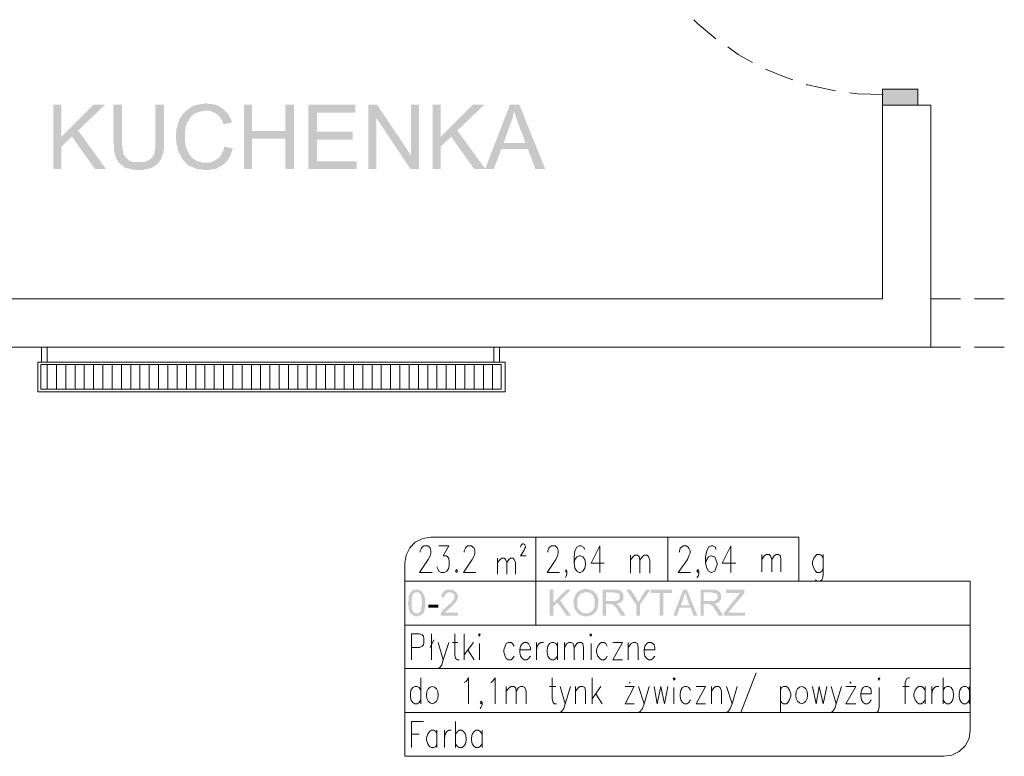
# Model space of a CAD drawing. Header units: millimetres. Extents: x -1096 to 3960, y -1899 to 666.
# Tile 50 of 75: x 2748 to 3085, y -1022 to -770. Entities that reach past the tile are written whole.
import ezdxf

# ---------------------------------------------------------------- set-up
doc = ezdxf.new("R2010")
doc.units = ezdxf.units.MM
doc.layers.add('C00-00-00', color=7, linetype='Continuous')

msp = doc.modelspace()

# ---------------------------------------------------------------- hatches: boundary and pattern name
at = {"layer": 'C00-00-00'}
h = msp.add_hatch(color=256, dxfattribs=at)
h.dxf.hatch_style = 2
h.paths.add_polyline_path([(3043.32, -793.588), (3055.389, -793.588), (3055.389, -799.092)])
h = msp.add_hatch(color=256, dxfattribs=at)
h.dxf.hatch_style = 2
h.paths.add_polyline_path([(3043.32, -793.588), (3043.32, -799.092), (3055.389, -799.092)])
h = msp.add_hatch(color=256, dxfattribs=at)
h.dxf.hatch_style = 2
h.paths.add_polyline_path([(2762.423, -798.878), (2759.671, -798.878), (2759.671, -820.893), (2762.423, -820.893), (2762.423, -809.885)])
h = msp.add_hatch(color=256, dxfattribs=at)
h.dxf.hatch_style = 2
h.paths.add_polyline_path([(2777.454, -798.878), (2773.431, -798.878), (2762.423, -809.885), (2762.423, -813.275), (2766.023, -809.885), (2768.141, -807.771)])
h = msp.add_hatch(color=256, dxfattribs=at)
h.dxf.hatch_style = 2
h.paths.add_polyline_path([(2783.168, -798.878), (2780.202, -798.878), (2780.202, -812.004), (2780.416, -812.637), (2780.416, -814.542), (2780.626, -815.179), (2780.626, -815.813), (2780.839, -816.45), (2781.049, -816.87), (2781.263, -817.508), (2781.687, -818.141), (2781.897, -818.565), (2782.32, -818.988), (2782.744, -819.412), (2783.168, -819.622), (2783.591, -820.046), (2784.225, -820.469), (2784.649, -820.679), (2785.286, -820.679), (2785.706, -820.893), (2786.343, -821.103), (2786.977, -821.103), (2787.614, -821.317), (2789.942, -821.317), (2790.576, -821.103), (2791.21, -821.103), (2791.847, -820.893), (2792.271, -820.893), (2792.904, -820.679), (2793.328, -820.469), (2793.752, -820.259), (2793.962, -820.259), (2794.385, -819.836), (2795.023, -819.412), (2795.446, -818.988), (2795.87, -818.565), (2786.977, -818.565), (2786.343, -818.351), (2785.92, -818.141), (2785.286, -817.931), (2785.072, -817.508), (2784.649, -817.084), (2784.225, -816.66), (2783.801, -816.027), (2783.591, -815.599), (2783.591, -814.966), (2783.378, -814.756), (2783.378, -813.485), (2783.168, -812.851), (2783.168, -811.58)])
h = msp.add_hatch(color=256, dxfattribs=at)
h.dxf.hatch_style = 2
h.paths.add_polyline_path([(2797.561, -798.878), (2794.599, -798.878), (2794.599, -813.698), (2794.385, -814.332), (2794.385, -814.966), (2794.175, -815.389), (2794.175, -816.027), (2793.752, -816.45), (2793.542, -816.87), (2793.118, -817.294), (2792.694, -817.718), (2792.271, -817.931), (2791.847, -818.141), (2791.423, -818.351), (2790.79, -818.565), (2788.671, -818.565), (2795.87, -818.565), (2796.08, -818.141), (2796.504, -817.718), (2796.713, -817.084), (2796.927, -816.45), (2797.137, -815.813), (2797.351, -815.389), (2797.351, -814.756), (2797.561, -814.118), (2797.561, -811.58)])
h = msp.add_hatch(color=256, dxfattribs=at)
h.dxf.hatch_style = 2
h.paths.add_polyline_path([(2811.958, -798.454), (2811.534, -798.454), (2810.897, -798.668), (2810.263, -798.668), (2809.629, -798.878), (2808.992, -798.878), (2808.358, -799.092), (2807.935, -799.301), (2807.297, -799.515), (2806.878, -799.725), (2806.454, -800.149), (2805.817, -800.362), (2805.393, -800.782), (2804.969, -801.206), (2804.546, -801.42), (2804.546, -801.63), (2804.126, -801.843), (2803.912, -802.267), (2803.488, -802.901), (2803.278, -803.324), (2802.855, -803.748), (2802.641, -804.382), (2802.431, -804.805), (2802.217, -805.443), (2802.217, -805.866), (2802.007, -806.5), (2801.794, -807.134), (2801.794, -808.405), (2801.584, -809.038), (2801.584, -810.733), (2801.794, -811.37), (2801.794, -812.427), (2802.007, -813.061), (2802.217, -813.698), (2802.217, -814.332), (2802.431, -814.756), (2802.641, -815.389), (2802.855, -815.813), (2803.278, -816.45), (2803.488, -816.87), (2803.702, -817.508), (2804.126, -817.931), (2804.546, -818.351), (2804.969, -818.779), (2805.183, -819.202), (2805.607, -819.412), (2806.03, -819.836), (2806.664, -820.046), (2807.087, -820.259), (2807.721, -820.469), (2808.145, -820.679), (2808.782, -820.893), (2809.416, -821.103), (2810.687, -821.103), (2811.32, -821.317), (2812.801, -821.317), (2813.439, -821.103), (2814.072, -821.103), (2814.496, -820.893), (2815.133, -820.893), (2815.767, -820.679), (2816.191, -820.259), (2816.824, -820.046), (2817.248, -819.836), (2817.671, -819.412), (2818.095, -819.202), (2811.744, -818.779), (2810.687, -818.779), (2810.049, -818.565), (2809.416, -818.351), (2808.992, -818.351), (2808.358, -817.931), (2807.935, -817.718), (2807.511, -817.294), (2807.087, -817.084), (2806.664, -816.45), (2806.24, -816.027), (2806.03, -815.599), (2805.817, -815.179), (2805.607, -814.756), (2805.393, -814.332), (2805.183, -813.698), (2804.969, -813.061), (2804.969, -812.427), (2804.759, -811.79), (2804.759, -809.675), (2804.759, -807.557), (2804.969, -806.924), (2804.969, -806.286), (2805.183, -805.866), (2805.393, -805.229), (2805.607, -804.805), (2806.03, -804.382), (2806.24, -803.748), (2806.454, -803.324), (2806.664, -803.114), (2807.087, -802.691), (2807.511, -802.477), (2807.935, -802.053), (2808.358, -801.843), (2808.992, -801.63), (2809.416, -801.42), (2810.049, -801.206), (2810.687, -801.206), (2811.32, -800.996), (2818.305, -800.996), (2817.881, -800.572), (2817.462, -800.149), (2817.248, -799.939), (2816.614, -799.725), (2816.191, -799.301), (2815.553, -799.092), (2815.133, -798.878), (2814.496, -798.878), (2813.862, -798.668), (2812.591, -798.668)])
h = msp.add_hatch(color=256, dxfattribs=at)
h.dxf.hatch_style = 2
h.paths.add_polyline_path([(2818.305, -800.996), (2811.958, -800.996), (2813.015, -800.996), (2813.649, -801.206), (2814.072, -801.42), (2814.71, -801.63), (2815.133, -801.843), (2815.553, -802.267), (2815.977, -802.477), (2816.4, -802.901), (2816.824, -803.324), (2817.038, -803.958), (2817.462, -804.382), (2817.671, -805.019), (2817.881, -805.653), (2820.633, -805.019), (2820.633, -804.382), (2820.423, -803.958), (2820, -803.324), (2819.79, -802.691), (2819.576, -802.267), (2819.152, -801.843), (2818.729, -801.42)])
h = msp.add_hatch(color=256, dxfattribs=at)
h.dxf.hatch_style = 2
h.paths.add_polyline_path([(2827.622, -798.878), (2824.87, -798.878), (2824.87, -820.893), (2827.622, -820.893), (2827.622, -810.523), (2839.053, -810.523), (2827.622, -807.981)])
h = msp.add_hatch(color=256, dxfattribs=at)
h.dxf.hatch_style = 2
h.paths.add_polyline_path([(2842.015, -798.878), (2839.053, -798.878), (2839.053, -807.981), (2827.622, -807.981), (2839.053, -810.523), (2839.053, -820.893), (2842.015, -820.893)])
h = msp.add_hatch(color=256, dxfattribs=at)
h.dxf.hatch_style = 2
h.paths.add_polyline_path([(2862.969, -798.878), (2846.885, -798.878), (2846.885, -820.893), (2863.393, -820.893), (2863.393, -818.351), (2849.847, -818.351), (2849.847, -810.946), (2862.122, -810.946), (2862.122, -808.195), (2849.847, -808.195), (2849.847, -801.63), (2862.969, -801.63)])
h = msp.add_hatch(color=256, dxfattribs=at)
h.dxf.hatch_style = 2
h.paths.add_polyline_path([(2870.378, -798.878), (2867.416, -798.878), (2867.416, -820.893), (2870.168, -820.893), (2870.168, -803.748), (2870.378, -803.748)])
h = msp.add_hatch(color=256, dxfattribs=at)
h.dxf.hatch_style = 2
h.paths.add_polyline_path([(2870.378, -798.878), (2870.378, -803.748), (2881.809, -820.893), (2882.023, -816.237)])
h = msp.add_hatch(color=256, dxfattribs=at)
h.dxf.hatch_style = 2
h.paths.add_polyline_path([(2884.775, -798.878), (2882.023, -798.878), (2882.023, -816.237), (2881.809, -820.893), (2884.775, -820.893)])
h = msp.add_hatch(color=256, dxfattribs=at)
h.dxf.hatch_style = 2
h.paths.add_polyline_path([(2892.183, -798.878), (2889.431, -798.878), (2889.431, -820.893), (2892.183, -820.893), (2892.183, -809.885)])
h = msp.add_hatch(color=256, dxfattribs=at)
h.dxf.hatch_style = 2
h.paths.add_polyline_path([(2907.213, -798.878), (2903.191, -798.878), (2892.183, -809.885), (2892.183, -813.275), (2895.782, -809.885), (2897.897, -807.771)])
h = msp.add_hatch(color=256, dxfattribs=at)
h.dxf.hatch_style = 2
h.paths.add_polyline_path([(2919.065, -798.878), (2915.893, -798.878), (2907.423, -820.893), (2910.389, -820.893), (2912.927, -814.118), (2922.03, -814.118), (2913.774, -812.004), (2916.103, -805.229), (2916.313, -804.805), (2916.526, -804.172), (2916.736, -803.748), (2916.95, -803.114), (2916.95, -802.477), (2917.16, -801.843), (2917.374, -801.206)])
h = msp.add_hatch(color=256, dxfattribs=at)
h.dxf.hatch_style = 2
h.paths.add_polyline_path([(2919.065, -798.878), (2917.374, -801.206), (2917.374, -801.42), (2917.584, -802.267), (2917.797, -802.691), (2918.007, -803.324), (2918.221, -803.748), (2918.221, -804.172), (2918.431, -804.595), (2918.641, -804.805), (2918.641, -805.229), (2918.855, -805.866), (2919.065, -806.286), (2919.278, -806.924), (2919.488, -807.557), (2919.912, -808.405), (2920.126, -809.252), (2920.549, -810.099), (2920.759, -810.946), (2921.183, -812.004), (2913.774, -812.004), (2922.03, -814.118), (2924.568, -820.893), (2927.954, -820.893)])
h = msp.add_hatch(color=256, dxfattribs=at)
h.dxf.hatch_style = 2
h.paths.add_polyline_path([(2768.141, -807.771), (2766.023, -809.885), (2773.855, -820.893), (2777.664, -820.893)])
h = msp.add_hatch(color=256, dxfattribs=at)
h.dxf.hatch_style = 2
h.paths.add_polyline_path([(2897.897, -807.771), (2895.782, -809.885), (2903.614, -820.893), (2907.423, -820.893)])
h = msp.add_hatch(color=256, dxfattribs=at)
h.dxf.hatch_style = 2
h.paths.add_polyline_path([(2818.095, -813.275), (2818.095, -813.908), (2817.881, -814.542), (2817.462, -815.179), (2817.248, -815.599), (2817.038, -816.237), (2816.614, -816.66), (2816.4, -817.084), (2815.977, -817.294), (2815.767, -817.508), (2815.133, -817.931), (2814.71, -818.141), (2814.286, -818.351), (2813.649, -818.565), (2813.015, -818.779), (2811.744, -818.779), (2818.095, -819.202), (2818.519, -818.779), (2818.942, -818.351), (2819.366, -817.931), (2819.576, -817.508), (2820, -816.87), (2820.213, -816.45), (2820.423, -815.813), (2820.633, -815.179), (2820.847, -814.542), (2821.057, -813.908)])
h = msp.add_hatch(color=256, dxfattribs=at)
h.dxf.hatch_style = 2
h.paths.add_polyline_path([(2882.023, -965.683), (2881.809, -965.893), (2881.809, -966.107), (2881.599, -966.317), (2881.385, -966.53), (2881.385, -966.74), (2881.385, -966.954), (2881.175, -967.164), (2881.175, -968.645), (2880.962, -969.069), (2880.962, -969.706), (2881.175, -970.126), (2881.175, -971.397), (2881.385, -971.611), (2881.385, -972.034), (2881.599, -972.244), (2881.599, -972.458), (2881.809, -972.668), (2881.809, -972.878), (2882.023, -972.878), (2882.023, -973.092), (2883.927, -972.878), (2883.504, -972.878), (2883.294, -972.668), (2883.08, -972.668), (2882.87, -972.458), (2882.656, -972.244), (2882.656, -972.034), (2882.446, -972.034), (2882.446, -971.397), (2882.233, -971.187), (2882.233, -967.588), (2882.446, -967.374), (2882.446, -966.74), (2882.656, -966.53), (2882.656, -966.317), (2882.87, -966.107), (2883.08, -965.893), (2883.294, -965.893), (2883.504, -965.683), (2883.927, -965.683)])
h = msp.add_hatch(color=256, dxfattribs=at)
h.dxf.hatch_style = 2
h.paths.add_polyline_path([(2883.927, -964.836), (2882.87, -964.836), (2882.656, -965.046), (2882.446, -965.046), (2882.446, -965.259), (2882.233, -965.259), (2882.233, -965.469), (2882.023, -965.683), (2884.561, -965.683), (2884.775, -965.893), (2884.984, -966.107), (2885.198, -966.317), (2885.408, -966.53), (2885.408, -966.954), (2885.622, -967.164), (2885.622, -968.011), (2885.832, -968.221), (2885.832, -969.282), (2885.832, -970.126), (2885.622, -970.34), (2885.622, -971.611), (2885.408, -971.821), (2885.408, -972.034), (2885.198, -972.244), (2884.984, -972.458), (2884.775, -972.668), (2884.561, -972.878), (2883.927, -972.878), (2882.023, -973.092), (2882.233, -973.301), (2882.446, -973.301), (2882.656, -973.515), (2882.87, -973.725), (2883.294, -973.725), (2883.504, -973.939), (2884.351, -973.939), (2884.561, -973.725), (2884.984, -973.725), (2885.198, -973.515), (2885.408, -973.515), (2885.622, -973.301), (2885.832, -973.092), (2886.045, -972.878), (2886.255, -972.668), (2886.465, -972.458), (2886.465, -971.821), (2886.679, -971.821), (2886.679, -970.973), (2886.889, -970.763), (2886.889, -967.798), (2886.679, -967.588), (2886.679, -966.954), (2886.465, -966.74), (2886.465, -966.53), (2886.255, -966.317), (2886.255, -966.107), (2886.045, -965.893), (2886.045, -965.683), (2885.832, -965.469), (2885.622, -965.259), (2885.408, -965.259), (2885.198, -965.046), (2884.984, -964.836), (2884.137, -964.836)])
h = msp.add_hatch(color=256, dxfattribs=at)
h.dxf.hatch_style = 2
h.paths.add_polyline_path([(2897.473, -965.683), (2895.145, -965.683), (2895.782, -965.683), (2895.992, -965.893), (2896.206, -965.893), (2896.416, -966.107), (2896.629, -966.317), (2896.839, -966.53), (2896.839, -967.798), (2896.629, -968.011), (2896.629, -968.221), (2896.416, -968.435), (2896.206, -968.645), (2896.206, -968.859), (2895.992, -968.859), (2895.992, -969.069), (2895.782, -969.282), (2895.568, -969.492), (2895.358, -969.706), (2895.145, -969.706), (2894.935, -969.916), (2894.721, -970.126), (2894.511, -970.34), (2894.301, -970.55), (2894.087, -970.763), (2893.878, -970.973), (2893.664, -971.187), (2893.454, -971.397), (2893.24, -971.397), (2893.03, -971.611), (2893.03, -971.821), (2892.817, -971.821), (2892.817, -972.034), (2892.607, -972.244), (2892.393, -972.458), (2892.393, -972.668), (2892.183, -972.878), (2892.183, -973.725), (2898.11, -973.725), (2898.11, -972.668), (2893.664, -972.668), (2893.878, -972.458), (2893.878, -972.244), (2894.087, -972.034), (2894.301, -972.034), (2894.301, -971.821), (2894.511, -971.821), (2894.721, -971.611), (2894.935, -971.397), (2895.145, -971.187), (2895.358, -970.973), (2895.782, -970.763), (2895.992, -970.55), (2896.206, -970.34), (2896.416, -970.126), (2896.416, -969.916), (2896.629, -969.706), (2896.839, -969.706), (2897.053, -969.492), (2897.053, -969.282), (2897.263, -969.069), (2897.473, -968.859), (2897.687, -968.645), (2897.687, -968.435), (2897.897, -968.221), (2897.897, -967.798), (2898.11, -967.374), (2898.11, -967.164), (2898.11, -966.954), (2897.897, -966.74), (2897.897, -966.317), (2897.687, -966.107), (2897.687, -965.893)])
h = msp.add_hatch(color=256, dxfattribs=at)
h.dxf.hatch_style = 2
h.paths.add_polyline_path([(2895.145, -964.836), (2894.301, -964.836), (2894.087, -965.046), (2893.664, -965.046), (2893.454, -965.259), (2893.24, -965.469), (2893.03, -965.469), (2893.03, -965.683), (2892.817, -965.893), (2892.607, -966.107), (2892.607, -966.317), (2892.393, -966.53), (2892.393, -967.374), (2893.454, -967.374), (2893.454, -966.954), (2893.664, -966.74), (2893.664, -966.53), (2893.878, -966.317), (2893.878, -966.107), (2894.087, -966.107), (2894.301, -965.893), (2894.511, -965.893), (2894.721, -965.683), (2897.473, -965.683), (2897.263, -965.469), (2897.053, -965.259), (2896.839, -965.259), (2896.629, -965.046), (2896.416, -965.046), (2896.206, -964.836), (2895.568, -964.836)])
h = msp.add_hatch(color=256, dxfattribs=at)
h.dxf.hatch_style = 2
h.paths.add_polyline_path([(2930.706, -964.836), (2929.439, -964.836), (2929.439, -973.725), (2930.706, -973.725), (2930.706, -969.282)])
h = msp.add_hatch(color=256, dxfattribs=at)
h.dxf.hatch_style = 2
h.paths.add_polyline_path([(2936.633, -964.836), (2935.152, -964.836), (2930.706, -969.282), (2930.706, -970.55), (2932.191, -969.282), (2933.038, -968.435)])
h = msp.add_hatch(color=256, dxfattribs=at)
h.dxf.hatch_style = 2
h.paths.add_polyline_path([(2939.175, -965.469), (2938.962, -965.683), (2938.752, -965.893), (2938.542, -966.107), (2938.542, -966.317), (2938.328, -966.53), (2938.328, -966.74), (2938.118, -966.954), (2938.118, -967.164), (2937.904, -967.374), (2937.904, -967.798), (2937.694, -968.011), (2937.694, -970.34), (2937.904, -970.763), (2937.904, -971.187), (2938.118, -971.397), (2938.118, -971.611), (2938.328, -971.821), (2938.542, -972.034), (2938.542, -972.244), (2938.752, -972.458), (2938.962, -972.668), (2939.175, -972.878), (2939.385, -973.092), (2939.599, -973.301), (2939.813, -973.301), (2940.023, -973.515), (2940.233, -973.515), (2940.446, -973.725), (2941.08, -973.725), (2941.504, -973.939), (2942.565, -973.939), (2942.774, -973.725), (2943.408, -973.725), (2943.622, -973.515), (2943.832, -973.515), (2944.042, -973.301), (2944.255, -973.301), (2944.465, -973.092), (2944.679, -972.878), (2941.08, -972.878), (2940.87, -972.668), (2940.656, -972.668), (2940.446, -972.458), (2940.233, -972.458), (2940.023, -972.244), (2940.023, -972.034), (2939.813, -972.034), (2939.813, -971.821), (2939.599, -971.821), (2939.385, -971.611), (2939.385, -971.397), (2939.175, -971.187), (2939.175, -970.973), (2938.962, -970.763), (2938.962, -967.798), (2939.175, -967.588), (2939.175, -967.374), (2939.385, -967.164), (2939.385, -966.954), (2939.599, -966.74), (2939.813, -966.53), (2940.023, -966.317), (2940.233, -966.107), (2940.446, -965.893), (2941.08, -965.893), (2941.294, -965.683), (2941.927, -965.683)])
h = msp.add_hatch(color=256, dxfattribs=at)
h.dxf.hatch_style = 2
h.paths.add_polyline_path([(2941.927, -964.622), (2941.08, -964.622), (2940.87, -964.836), (2940.446, -964.836), (2940.233, -965.046), (2939.813, -965.046), (2939.599, -965.259), (2939.385, -965.469), (2939.175, -965.469), (2941.927, -965.683), (2942.984, -965.683), (2943.198, -965.893), (2943.408, -965.893), (2943.622, -966.107), (2943.832, -966.317), (2944.042, -966.53), (2944.255, -966.74), (2944.465, -966.954), (2944.465, -967.164), (2944.679, -967.374), (2944.679, -967.798), (2944.889, -968.011), (2944.889, -970.763), (2944.679, -970.973), (2944.679, -971.187), (2944.465, -971.397), (2944.465, -971.611), (2944.255, -971.821), (2944.042, -972.034), (2943.832, -972.034), (2943.832, -972.244), (2943.622, -972.458), (2943.408, -972.458), (2943.198, -972.668), (2942.984, -972.668), (2942.774, -972.878), (2941.927, -972.878), (2944.679, -972.878), (2944.889, -972.668), (2945.103, -972.458), (2945.313, -972.244), (2945.526, -972.034), (2945.736, -971.611), (2945.736, -971.397), (2945.95, -971.187), (2945.95, -970.763), (2946.16, -970.55), (2946.16, -968.011), (2945.95, -967.798), (2945.95, -967.374), (2945.736, -967.164), (2945.736, -966.74), (2945.526, -966.53), (2945.313, -966.317), (2945.313, -966.107), (2945.103, -966.107), (2944.889, -965.893), (2944.679, -965.683), (2944.679, -965.469), (2944.465, -965.259), (2944.042, -965.259), (2943.832, -965.046), (2943.622, -965.046), (2943.408, -964.836), (2942.984, -964.836), (2942.774, -964.622), (2942.137, -964.622)])
h = msp.add_hatch(color=256, dxfattribs=at)
h.dxf.hatch_style = 2
h.paths.add_polyline_path([(2951.454, -964.836), (2947.641, -964.836), (2947.641, -973.725), (2948.702, -973.725), (2948.702, -969.706), (2952.297, -969.706), (2952.721, -969.492), (2953.145, -969.492), (2953.358, -969.282), (2953.568, -969.282), (2953.782, -969.069), (2953.992, -969.069), (2953.992, -968.859), (2954.206, -968.859), (2948.702, -968.645), (2948.702, -965.683), (2954.206, -965.683), (2953.992, -965.469), (2953.782, -965.259), (2953.568, -965.046), (2953.145, -965.046), (2952.935, -964.836), (2951.878, -964.836)])
h = msp.add_hatch(color=256, dxfattribs=at)
h.dxf.hatch_style = 2
h.paths.add_polyline_path([(2954.206, -965.683), (2951.664, -965.683), (2951.878, -965.893), (2952.721, -965.893), (2952.935, -966.107), (2953.145, -966.317), (2953.358, -966.53), (2953.358, -966.74), (2953.568, -966.954), (2953.568, -967.374), (2953.358, -967.588), (2953.358, -968.011), (2953.145, -968.221), (2952.935, -968.221), (2952.721, -968.435), (2952.511, -968.645), (2948.702, -968.645), (2954.206, -968.859), (2954.206, -968.645), (2954.416, -968.435), (2954.629, -968.221), (2954.629, -966.317), (2954.416, -966.107), (2954.416, -965.893)])
h = msp.add_hatch(color=256, dxfattribs=at)
h.dxf.hatch_style = 2
h.paths.add_polyline_path([(2957.168, -964.836), (2955.687, -964.836), (2959.072, -969.916), (2959.92, -969.069), (2959.71, -968.859), (2959.496, -968.645), (2959.496, -968.435), (2959.286, -968.221), (2959.286, -968.011), (2959.072, -967.798), (2958.862, -967.374)])
h = msp.add_hatch(color=256, dxfattribs=at)
h.dxf.hatch_style = 2
h.paths.add_polyline_path([(2963.942, -964.836), (2962.462, -964.836), (2960.767, -967.374), (2960.767, -967.588), (2960.553, -967.798), (2960.553, -968.011), (2960.343, -968.221), (2960.133, -968.435), (2960.133, -968.645), (2959.92, -968.859), (2959.92, -969.069), (2959.072, -969.916), (2959.072, -973.725), (2960.343, -973.725), (2960.343, -969.916)])
h = msp.add_hatch(color=256, dxfattribs=at)
h.dxf.hatch_style = 2
h.paths.add_polyline_path([(2971.351, -964.836), (2964.152, -964.836), (2964.152, -965.893), (2967.118, -965.893), (2967.118, -973.725), (2968.385, -973.725), (2968.385, -965.893), (2971.351, -965.893)])
h = msp.add_hatch(color=256, dxfattribs=at)
h.dxf.hatch_style = 2
h.paths.add_polyline_path([(2976.431, -964.836), (2975.16, -964.836), (2971.774, -973.725), (2973.045, -973.725), (2973.889, -970.973), (2977.702, -970.973), (2974.313, -970.126), (2975.374, -967.374), (2975.374, -967.164), (2975.584, -966.954), (2975.584, -966.53), (2975.797, -966.107), (2975.797, -965.683)])
h = msp.add_hatch(color=256, dxfattribs=at)
h.dxf.hatch_style = 2
h.paths.add_polyline_path([(2976.431, -964.836), (2975.797, -965.683), (2975.797, -965.893), (2976.007, -966.107), (2976.007, -966.53), (2976.221, -966.74), (2976.221, -966.954), (2976.431, -967.374), (2976.431, -967.588), (2977.278, -970.126), (2974.313, -970.126), (2977.702, -970.973), (2978.759, -973.725), (2980.03, -973.725)])
h = msp.add_hatch(color=256, dxfattribs=at)
h.dxf.hatch_style = 2
h.paths.add_polyline_path([(2984.897, -964.836), (2981.087, -964.836), (2981.087, -973.725), (2982.145, -973.725), (2982.145, -969.706), (2985.744, -969.706), (2986.168, -969.492), (2986.591, -969.492), (2986.805, -969.282), (2987.015, -969.282), (2987.225, -969.069), (2987.439, -969.069), (2987.439, -968.859), (2987.649, -968.859), (2982.145, -968.645), (2982.145, -965.683), (2987.649, -965.683), (2987.439, -965.469), (2987.225, -965.259), (2987.015, -965.046), (2986.591, -965.046), (2986.381, -964.836), (2985.32, -964.836)])
h = msp.add_hatch(color=256, dxfattribs=at)
h.dxf.hatch_style = 2
h.paths.add_polyline_path([(2987.649, -965.683), (2985.11, -965.683), (2985.32, -965.893), (2986.168, -965.893), (2986.381, -966.107), (2986.591, -966.317), (2986.805, -966.53), (2986.805, -966.74), (2987.015, -966.954), (2987.015, -967.374), (2986.805, -967.588), (2986.805, -968.011), (2986.591, -968.221), (2986.381, -968.221), (2986.168, -968.435), (2985.958, -968.645), (2982.145, -968.645), (2987.649, -968.859), (2987.649, -968.645), (2987.862, -968.435), (2988.072, -968.221), (2988.072, -966.317), (2987.862, -966.107), (2987.862, -965.893)])
h = msp.add_hatch(color=256, dxfattribs=at)
h.dxf.hatch_style = 2
h.paths.add_polyline_path([(2996.118, -964.836), (2989.767, -964.836), (2989.767, -965.893), (2994.637, -965.893), (2994.423, -966.107), (2994.213, -966.317), (2994, -966.53), (2994, -966.74), (2993.79, -966.954), (2989.133, -972.668), (2989.133, -973.725), (2996.328, -973.725), (2996.328, -972.668), (2990.614, -972.668), (2991.038, -972.034), (2996.118, -965.893)])
h = msp.add_hatch(color=256, dxfattribs=at)
h.dxf.hatch_style = 2
h.paths.add_polyline_path([(2891.336, -970.973), (2891.336, -969.914), (2887.95, -969.914), (2887.95, -970.973)])
h = msp.add_hatch(color=256, dxfattribs=at)
h.dxf.hatch_style = 2
h.paths.add_polyline_path([(2933.038, -968.435), (2932.191, -969.282), (2935.366, -973.725), (2936.847, -973.725)])
h = msp.add_hatch(color=256, dxfattribs=at)
h.dxf.hatch_style = 2
h.paths.add_polyline_path([(2952.297, -969.706), (2950.183, -969.706), (2950.817, -969.706), (2950.817, -969.916), (2951.03, -969.916), (2951.24, -970.126), (2951.454, -970.126), (2951.664, -970.34), (2951.878, -970.55), (2952.087, -970.763), (2952.087, -970.973), (2952.297, -971.187), (2952.511, -971.397), (2952.511, -971.611), (2952.721, -971.821), (2953.992, -973.725), (2955.473, -973.725), (2953.992, -971.397), (2953.782, -971.187), (2953.782, -970.973), (2953.568, -970.763), (2953.358, -970.55), (2953.145, -970.34), (2952.935, -970.126), (2952.721, -969.916), (2952.511, -969.706)])
h = msp.add_hatch(color=256, dxfattribs=at)
h.dxf.hatch_style = 2
h.paths.add_polyline_path([(2985.744, -969.706), (2983.629, -969.706), (2984.263, -969.706), (2984.263, -969.916), (2984.473, -969.916), (2984.687, -970.126), (2984.897, -970.126), (2985.11, -970.34), (2985.32, -970.55), (2985.534, -970.763), (2985.534, -970.973), (2985.744, -971.187), (2985.958, -971.397), (2985.958, -971.611), (2986.168, -971.821), (2987.439, -973.725), (2988.92, -973.725), (2987.439, -971.397), (2987.225, -971.187), (2987.225, -970.973), (2987.015, -970.763), (2986.805, -970.55), (2986.591, -970.34), (2986.381, -970.126), (2986.168, -969.916), (2985.958, -969.706)])

# ---------------------------------------------------------------- linework, layer by layer
at = {"layer": 'C00-00-00', "lineweight": 0}
for points in [[(2986.381, -776.439), (2980.03, -771.149), (2978.759, -769.878)], [(2998.87, -784.485), (2994, -781.733), (2990.4, -779.191)], [(3012.626, -790.412), (3009.454, -789.355), (3003.313, -786.813)], [(3027.236, -794.221), (3026.175, -794.011), (3017.71, -792.107), (3017.286, -792.107)], [(3043.534, -795.492), (3034.855, -795.279), (3032.103, -794.859)], [(3059.832, -865.347), (3059.832, -871.061)], [(3069.992, -865.347), (3059.832, -865.347)], [(3085.023, -865.347), (3074.862, -865.347)], [(3059.832, -876.141), (3059.832, -881.859), (3069.992, -881.859)], [(2755.649, -886.939), (2755.649, -881.859), (2757.553, -881.859), (2757.553, -886.939)], [(2910.389, -886.939), (2910.389, -881.859), (2912.294, -881.859), (2912.294, -886.939)], [(3074.862, -881.859), (3085.023, -881.859)], [(2757.553, -896.252), (2757.553, -887.786)], [(2760.729, -896.252), (2760.729, -887.786)], [(2763.904, -896.252), (2763.904, -887.786)], [(2767.08, -896.252), (2767.08, -887.786)], [(2770.255, -896.252), (2770.255, -887.786)], [(2773.431, -896.252), (2773.431, -887.786)], [(2776.607, -896.252), (2776.607, -887.786)], [(2779.782, -896.252), (2779.782, -887.786)], [(2782.954, -896.252), (2782.954, -887.786)], [(2786.13, -896.252), (2786.13, -887.786)], [(2789.305, -896.252), (2789.305, -887.786)], [(2792.481, -896.252), (2792.481, -887.786)], [(2795.656, -896.252), (2795.656, -887.786)], [(2798.832, -896.252), (2798.832, -887.786)], [(2802.007, -896.252), (2802.007, -887.786)], [(2805.183, -896.252), (2805.183, -887.786)], [(2808.358, -896.252), (2808.358, -887.786)], [(2811.534, -896.252), (2811.534, -887.786)], [(2814.71, -896.252), (2814.71, -887.786)], [(2817.881, -896.252), (2817.881, -887.786)], [(2821.057, -896.252), (2821.057, -887.786)], [(2824.233, -896.252), (2824.233, -887.786)], [(2827.408, -896.252), (2827.408, -887.786)], [(2830.584, -896.252), (2830.584, -887.786)], [(2833.759, -896.252), (2833.759, -887.786)], [(2836.935, -896.252), (2836.935, -887.786)], [(2840.11, -896.252), (2840.11, -887.786)], [(2843.282, -896.252), (2843.282, -887.786)], [(2846.458, -896.252), (2846.458, -887.786)], [(2849.637, -896.252), (2849.637, -887.786)], [(2852.813, -896.252), (2852.813, -887.786)], [(2855.984, -896.252), (2855.984, -887.786)], [(2859.16, -896.252), (2859.16, -887.786)], [(2862.336, -896.252), (2862.336, -887.786)], [(2865.511, -896.252), (2865.511, -887.786)], [(2868.687, -896.252), (2868.687, -887.786)], [(2871.862, -896.252), (2871.862, -887.786)], [(2875.038, -896.252), (2875.038, -887.786)], [(2878.213, -896.252), (2878.213, -887.786)], [(2881.385, -896.252), (2881.385, -887.786)], [(2884.561, -896.252), (2884.561, -887.786)], [(2887.736, -896.252), (2887.736, -887.786)], [(2890.912, -896.252), (2890.912, -887.786)], [(2894.087, -896.252), (2894.087, -887.786)], [(2897.263, -896.252), (2897.263, -887.786)], [(2900.439, -896.252), (2900.439, -887.786)], [(2903.614, -896.252), (2903.614, -887.786)], [(2906.79, -896.252), (2906.79, -887.786)], [(2909.965, -896.252), (2909.965, -887.786)], [(2888.797, -946.843), (2886.045, -947.267), (2883.504, -948.534), (2881.599, -950.443), (2880.328, -952.981), (2879.904, -955.733)], [(2885.198, -951.924), (2885.198, -951.5), (2885.622, -950.653), (2885.832, -950.229), (2886.465, -949.805), (2887.736, -949.805), (2888.374, -950.229), (2888.584, -950.653), (2888.797, -951.5), (2888.797, -952.347), (2888.584, -953.195), (2887.95, -954.462), (2884.984, -958.908), (2889.217, -958.908)], [(2924.782, -946.843), (2888.797, -946.843)], [(2888.797, -946.843), (2924.782, -946.843), (2924.782, -963.355)], [(2891.549, -949.805), (2894.935, -949.805), (2893.03, -953.195), (2894.087, -953.195), (2894.511, -953.618), (2894.935, -954.038), (2895.145, -955.309), (2895.145, -956.156), (2894.935, -957.427), (2894.301, -958.485), (2893.454, -958.908), (2892.393, -958.908), (2891.549, -958.485), (2891.336, -957.851), (2890.912, -957.004)], [(2900.225, -951.924), (2900.225, -951.5), (2900.649, -950.653), (2900.862, -950.229), (2901.496, -949.805), (2902.767, -949.805), (2903.191, -950.229), (2903.614, -950.653), (2903.824, -951.5), (2903.824, -952.347), (2903.614, -953.195), (2902.977, -954.462), (2900.015, -958.908), (2904.248, -958.908)], [(2919.488, -950.229), (2919.488, -950.019), (2919.702, -949.595), (2919.912, -949.382), (2920.126, -949.172), (2920.549, -949.172), (2920.973, -949.382), (2920.973, -949.595), (2921.183, -950.019), (2921.183, -950.229), (2920.973, -950.653), (2920.759, -951.286), (2919.488, -953.195), (2921.393, -953.195)], [(3007.336, -946.843), (2924.782, -946.843), (3014.744, -946.843), (3014.744, -961.87)], [(2924.782, -961.87), (2924.782, -946.843), (2924.782, -976.901)], [(2928.805, -951.924), (2928.805, -951.5), (2929.229, -950.653), (2929.439, -950.229), (2930.072, -949.805), (2931.343, -949.805), (2931.767, -950.229), (2932.191, -950.653), (2932.4, -951.5), (2932.4, -952.347), (2932.191, -953.195), (2931.557, -954.462), (2928.591, -958.908), (2932.824, -958.908)], [(2941.504, -951.076), (2941.08, -950.229), (2940.233, -949.805), (2939.599, -949.805), (2938.752, -950.229), (2938.118, -951.5), (2937.904, -953.618), (2937.904, -955.733), (2938.118, -957.427), (2938.752, -958.485), (2939.599, -958.908), (2940.023, -958.908), (2940.87, -958.485), (2941.504, -957.427), (2941.713, -956.156), (2941.713, -955.733), (2941.504, -954.462), (2940.87, -953.618), (2940.023, -953.195), (2939.599, -953.195), (2938.752, -953.618), (2938.118, -954.462), (2937.904, -955.733)], [(2946.584, -949.805), (2943.622, -955.733), (2948.065, -955.733)], [(2946.584, -949.805), (2946.584, -958.908)], [(2969.87, -961.87), (2969.87, -946.843)], [(2973.889, -951.924), (2973.889, -951.5), (2974.103, -950.653), (2974.526, -950.229), (2975.16, -949.805), (2976.221, -949.805), (2976.855, -950.229), (2977.065, -950.653), (2977.488, -951.5), (2977.488, -952.347), (2977.065, -953.195), (2976.641, -954.462), (2973.469, -958.908), (2977.702, -958.908)], [(2986.381, -951.076), (2986.168, -950.229), (2985.32, -949.805), (2984.687, -949.805), (2983.839, -950.229), (2983.206, -951.5), (2982.782, -953.618), (2982.782, -955.733), (2983.206, -957.427), (2983.839, -958.485), (2984.687, -958.908), (2984.897, -958.908), (2985.958, -958.485), (2986.381, -957.427), (2986.805, -956.156), (2986.805, -955.733), (2986.381, -954.462), (2985.958, -953.618), (2984.897, -953.195), (2984.687, -953.195), (2983.839, -953.618), (2983.206, -954.462), (2982.782, -955.733)], [(2991.462, -949.805), (2988.496, -955.733), (2993.152, -955.733)], [(2991.462, -949.805), (2991.462, -958.908)], [(2957.168, -952.981), (2957.168, -959.118)], [(2957.168, -954.675), (2958.015, -953.405), (2958.649, -952.981), (2959.496, -952.981), (2960.133, -953.405), (2960.343, -954.675), (2960.343, -959.118)], [(2960.343, -954.675), (2961.191, -953.405), (2961.824, -952.981), (2962.881, -952.981), (2963.305, -953.405), (2963.729, -954.675), (2963.729, -959.118)], [(3002.045, -952.771), (3002.045, -958.698)], [(3002.045, -954.462), (3002.893, -953.195), (3003.526, -952.771), (3004.584, -952.771), (3005.007, -953.195), (3005.431, -954.462), (3005.431, -958.698)], [(3005.431, -954.462), (3006.278, -953.195), (3006.912, -952.771), (3007.759, -952.771), (3008.397, -953.195), (3008.607, -954.462), (3008.607, -958.698)], [(3023, -954.038), (3022.576, -953.195), (3021.942, -952.771), (3020.881, -952.771), (3020.462, -953.195), (3019.824, -954.038), (3019.4, -955.309), (3019.4, -956.156), (3019.824, -957.427), (3020.462, -958.485), (3020.881, -958.908), (3021.942, -958.908), (3022.576, -958.485), (3023, -957.427)], [(3023, -952.771), (3023, -959.756), (3022.79, -961.027), (3022.576, -961.45), (3021.942, -961.87), (3020.881, -961.87), (3020.462, -961.45)], [(2879.904, -976.901), (2879.904, -955.733)], [(2911.656, -954.038), (2911.656, -959.542)], [(2911.656, -955.523), (2912.504, -954.462), (2913.141, -954.038), (2913.984, -954.038), (2914.408, -954.462), (2914.832, -955.523), (2914.832, -959.542)], [(2914.832, -955.523), (2915.469, -954.462), (2916.103, -954.038), (2916.95, -954.038), (2917.374, -954.462), (2917.797, -955.523), (2917.797, -959.542)], [(2935.366, -958.485), (2935.152, -958.908), (2934.942, -958.485), (2935.152, -957.851), (2935.366, -958.485), (2935.366, -959.332), (2935.152, -960.179), (2934.942, -960.603)], [(2980.454, -958.485), (2980.24, -958.908), (2979.817, -958.485), (2980.24, -957.851), (2980.454, -958.485), (2980.454, -959.332), (2980.24, -960.179), (2979.817, -960.603)], [(3073.381, -961.87), (2879.904, -961.87)], [(3073.381, -961.87), (3073.381, -976.901)], [(2879.904, -1021.779), (2879.904, -976.901)], [(3073.381, -976.901), (2879.904, -976.901)], [(3073.381, -976.901), (3073.381, -1012.889)], [(2882.233, -988.756), (2882.233, -979.866), (2884.984, -979.866), (2885.832, -980.29), (2886.255, -980.71), (2886.465, -981.557), (2886.465, -982.828), (2886.255, -983.675), (2885.832, -984.099), (2884.984, -984.519), (2882.233, -984.519)], [(2889.007, -979.866), (2889.007, -988.756)], [(2897.053, -979.866), (2897.053, -987.061), (2897.263, -988.332), (2897.897, -988.756), (2898.534, -988.756)], [(2900.225, -979.866), (2900.225, -988.756)], [(2888.584, -984.519), (2889.855, -981.981)], [(2891.336, -982.828), (2893.03, -988.756), (2894.935, -982.828)], [(2896.206, -982.828), (2898.11, -982.828)], [(2903.4, -982.828), (2900.225, -987.061)], [(2905.519, -983.252), (2905.519, -988.756)], [(2917.374, -984.099), (2916.736, -983.252), (2916.313, -982.828), (2915.255, -982.828), (2914.622, -983.252), (2914.198, -984.099), (2913.774, -985.37), (2913.774, -986.214), (2914.198, -987.485), (2914.622, -988.332), (2915.255, -988.756), (2916.313, -988.756), (2916.736, -988.332), (2917.374, -987.485)], [(2919.278, -985.37), (2922.878, -985.37), (2922.878, -984.519), (2922.454, -983.675), (2922.24, -983.252), (2921.607, -982.828), (2920.759, -982.828), (2920.126, -983.252), (2919.488, -984.099), (2919.278, -985.37), (2919.278, -986.214), (2919.488, -987.485), (2920.126, -988.332), (2920.759, -988.756), (2921.607, -988.756), (2922.24, -988.332), (2922.878, -987.485)], [(2924.992, -982.828), (2924.992, -988.756)], [(2924.992, -985.37), (2925.202, -984.099), (2925.839, -983.252), (2926.477, -982.828), (2927.32, -982.828)], [(2932.191, -984.099), (2931.557, -983.252), (2930.92, -982.828), (2930.072, -982.828), (2929.439, -983.252), (2928.805, -984.099), (2928.591, -985.37), (2928.591, -986.214), (2928.805, -987.485), (2929.439, -988.332), (2930.072, -988.756), (2930.92, -988.756), (2931.557, -988.332), (2932.191, -987.485)], [(2932.191, -982.828), (2932.191, -988.756)], [(2934.519, -982.828), (2934.519, -988.756)], [(2934.519, -984.519), (2935.366, -983.252), (2936, -982.828), (2936.847, -982.828), (2937.481, -983.252), (2937.904, -984.519), (2937.904, -988.756)], [(2937.904, -984.519), (2938.752, -983.252), (2939.385, -982.828), (2940.233, -982.828), (2940.87, -983.252), (2941.08, -984.519), (2941.08, -988.756)], [(2943.622, -983.252), (2943.622, -988.756)], [(2949.126, -984.099), (2948.702, -983.252), (2948.065, -982.828), (2947.217, -982.828), (2946.584, -983.252), (2945.95, -984.099), (2945.526, -985.37), (2945.526, -986.214), (2945.95, -987.485), (2946.584, -988.332), (2947.217, -988.756), (2948.065, -988.756), (2948.702, -988.332), (2949.126, -987.485)], [(2951.03, -988.756), (2954.416, -982.828), (2951.03, -982.828)], [(2956.32, -982.828), (2956.32, -988.756)], [(2956.32, -984.519), (2957.381, -983.252), (2958.015, -982.828), (2958.862, -982.828), (2959.496, -983.252), (2959.71, -984.519), (2959.71, -988.756)], [(2961.824, -985.37), (2965.423, -985.37), (2965.423, -984.519), (2965.213, -983.675), (2964.79, -983.252), (2964.152, -982.828), (2963.305, -982.828), (2962.671, -983.252), (2962.038, -984.099), (2961.824, -985.37), (2961.824, -986.214), (2962.038, -987.485), (2962.671, -988.332), (2963.305, -988.756), (2964.152, -988.756), (2964.79, -988.332), (2965.423, -987.485)], [(2901.496, -985.37), (2903.614, -988.756)], [(2893.03, -988.756), (2892.607, -990.45), (2891.969, -991.298), (2891.336, -991.718), (2890.912, -991.718)], [(2951.03, -988.756), (2954.416, -988.756)], [(3073.381, -991.718), (2879.904, -991.718)], [(3000.141, -993.202), (2994.847, -1006.748)], [(2885.408, -994.893), (2885.408, -1003.782)], [(2900.225, -996.588), (2900.862, -996.164), (2901.71, -994.893), (2901.71, -1003.782)], [(2909.328, -996.588), (2909.965, -996.164), (2910.809, -994.893), (2910.809, -1003.782)], [(2930.286, -994.893), (2930.286, -1002.092), (2930.706, -1003.359), (2931.13, -1003.782), (2931.767, -1003.782)], [(2944.042, -994.893), (2944.042, -1003.782)], [(3052.637, -994.893), (3052.213, -994.893), (3051.576, -995.317), (3051.152, -996.588), (3051.152, -1003.782)], [(3064.065, -994.893), (3064.065, -1003.782)], [(2885.408, -999.13), (2884.775, -998.279), (2884.137, -997.859), (2883.294, -997.859), (2882.656, -998.279), (2882.023, -999.13), (2881.809, -1000.397), (2881.809, -1001.244), (2882.023, -1002.515), (2882.656, -1003.359), (2883.294, -1003.782), (2884.137, -1003.782), (2884.775, -1003.359), (2885.408, -1002.515)], [(2914.622, -997.859), (2914.622, -1003.782)], [(2914.622, -999.55), (2915.679, -998.279), (2916.313, -997.859), (2917.16, -997.859), (2917.797, -998.279), (2918.007, -999.55), (2918.007, -1003.782)], [(2918.007, -999.55), (2918.855, -998.279), (2919.488, -997.859), (2920.336, -997.859), (2920.973, -998.279), (2921.393, -999.55), (2921.393, -1003.782)], [(2929.439, -997.859), (2931.557, -997.859)], [(2933.038, -997.859), (2934.732, -1003.782), (2936.633, -997.859)], [(2938.328, -997.859), (2938.328, -1003.782)], [(2938.328, -999.55), (2939.385, -998.279), (2939.813, -997.859), (2940.87, -997.859), (2941.504, -998.279), (2941.713, -999.55), (2941.713, -1003.782)], [(2947.007, -997.859), (2944.042, -1002.092)], [(2945.313, -1000.397), (2947.431, -1003.782)], [(2955.263, -1003.782), (2958.439, -997.859), (2955.263, -997.859)], [(2959.92, -997.859), (2961.824, -1003.782), (2963.519, -997.859)], [(2965.213, -997.859), (2966.271, -1003.782), (2967.542, -997.859), (2968.809, -1003.782), (2969.87, -997.859)], [(2971.984, -998.279), (2971.984, -1003.782)], [(2977.702, -999.13), (2977.065, -998.279), (2976.431, -997.859), (2975.584, -997.859), (2974.95, -998.279), (2974.313, -999.13), (2974.103, -1000.397), (2974.103, -1001.244), (2974.313, -1002.515), (2974.95, -1003.359), (2975.584, -1003.782), (2976.431, -1003.782), (2977.065, -1003.359), (2977.702, -1002.515)], [(2979.607, -1003.782), (2982.782, -997.859), (2979.607, -997.859)], [(2984.897, -997.859), (2984.897, -1003.782)], [(2984.897, -999.55), (2985.744, -998.279), (2986.381, -997.859), (2987.225, -997.859), (2987.862, -998.279), (2988.286, -999.55), (2988.286, -1003.782)], [(2989.977, -997.859), (2991.885, -1003.782), (2993.576, -997.859)], [(3008.397, -997.859), (3008.397, -1006.748)], [(3008.397, -999.13), (3008.817, -998.279), (3009.454, -997.859), (3010.511, -997.859), (3010.935, -998.279), (3011.568, -999.13), (3011.992, -1000.397), (3011.992, -1001.244), (3011.568, -1002.515), (3010.935, -1003.359), (3010.511, -1003.782), (3009.454, -1003.782), (3008.817, -1003.359), (3008.397, -1002.515)], [(3019.4, -997.859), (3020.671, -1003.782), (3021.732, -997.859), (3023, -1003.782), (3024.271, -997.859)], [(3025.752, -997.859), (3027.446, -1003.782), (3029.351, -997.859)], [(3030.832, -1003.782), (3034.217, -997.859), (3030.832, -997.859)], [(3035.912, -1000.397), (3039.511, -1000.397), (3039.511, -999.55), (3039.301, -998.706), (3038.878, -998.279), (3038.24, -997.859), (3037.393, -997.859), (3036.759, -998.279), (3036.126, -999.13), (3035.912, -1000.397), (3035.912, -1001.244), (3036.126, -1002.515), (3036.759, -1003.359), (3037.393, -1003.782), (3038.24, -1003.782), (3038.878, -1003.359), (3039.511, -1002.515)], [(3042.263, -998.279), (3042.263, -1005.053), (3041.839, -1006.324), (3041.416, -1006.748), (3040.782, -1006.748)], [(3050.305, -997.859), (3052.423, -997.859)], [(3057.927, -999.13), (3057.294, -998.279), (3056.656, -997.859), (3055.809, -997.859), (3055.175, -998.279), (3054.542, -999.13), (3054.118, -1000.397), (3054.118, -1001.244), (3054.542, -1002.515), (3055.175, -1003.359), (3055.809, -1003.782), (3056.656, -1003.782), (3057.294, -1003.359), (3057.927, -1002.515)], [(3057.927, -997.859), (3057.927, -1003.782)], [(3060.255, -997.859), (3060.255, -1003.782)], [(3060.255, -1000.397), (3060.469, -999.13), (3061.103, -998.279), (3061.736, -997.859), (3062.584, -997.859)], [(3064.065, -999.13), (3064.702, -998.279), (3065.336, -997.859), (3066.183, -997.859), (3066.817, -998.279), (3067.454, -999.13), (3067.664, -1000.397), (3067.664, -1001.244), (3067.454, -1002.515), (3066.817, -1003.359), (3066.183, -1003.782), (3065.336, -1003.782), (3064.702, -1003.359), (3064.065, -1002.515)], [(3073.168, -999.13), (3072.534, -998.279), (3071.897, -997.859), (3071.053, -997.859), (3070.416, -998.279), (3069.782, -999.13), (3069.568, -1000.397), (3069.568, -1001.244), (3069.782, -1002.515), (3070.416, -1003.359), (3071.053, -1003.782), (3071.897, -1003.782), (3072.534, -1003.359), (3073.168, -1002.515)], [(3073.168, -997.859), (3073.168, -1003.782)], [(2906.366, -1003.359), (2905.942, -1003.782), (2905.729, -1003.359), (2905.942, -1002.939), (2906.366, -1003.359), (2906.366, -1004.206), (2905.942, -1005.053), (2905.729, -1005.477)], [(2934.732, -1003.782), (2934.309, -1005.477), (2933.671, -1006.324), (2933.038, -1006.748), (2932.614, -1006.748)], [(2955.263, -1003.782), (2958.439, -1003.782)], [(2961.824, -1003.782), (2961.191, -1005.477), (2960.553, -1006.324), (2959.92, -1006.748), (2959.71, -1006.748)], [(2979.607, -1003.782), (2982.782, -1003.782)], [(2991.885, -1003.782), (2991.248, -1005.477), (2990.614, -1006.324), (2989.977, -1006.748), (2989.767, -1006.748)], [(3027.446, -1003.782), (3027.023, -1005.477), (3026.385, -1006.324), (3025.752, -1006.748), (3025.328, -1006.748)], [(3030.832, -1003.782), (3034.217, -1003.782)], [(3073.381, -1006.748), (2879.904, -1006.748)], [(2882.233, -1018.813), (2882.233, -1009.924), (2886.255, -1009.924)], [(2897.263, -1009.924), (2897.263, -1018.813)], [(2890.912, -1014.156), (2890.488, -1013.309), (2889.855, -1012.889), (2889.007, -1012.889), (2888.374, -1013.309), (2887.736, -1014.156), (2887.313, -1015.427), (2887.313, -1016.275), (2887.736, -1017.542), (2888.374, -1018.389), (2889.007, -1018.813), (2889.855, -1018.813), (2890.488, -1018.389), (2890.912, -1017.542)], [(2890.912, -1012.889), (2890.912, -1018.813)], [(2893.454, -1012.889), (2893.454, -1018.813)], [(2893.454, -1015.427), (2893.664, -1014.156), (2894.301, -1013.309), (2894.935, -1012.889), (2895.782, -1012.889)], [(2897.263, -1014.156), (2897.897, -1013.309), (2898.534, -1012.889), (2899.381, -1012.889), (2900.015, -1013.309), (2900.649, -1014.156), (2900.862, -1015.427), (2900.862, -1016.275), (2900.649, -1017.542), (2900.015, -1018.389), (2899.381, -1018.813), (2898.534, -1018.813), (2897.897, -1018.389), (2897.263, -1017.542)], [(2906.366, -1014.156), (2905.729, -1013.309), (2905.095, -1012.889), (2904.248, -1012.889), (2903.614, -1013.309), (2902.977, -1014.156), (2902.767, -1015.427), (2902.767, -1016.275), (2902.977, -1017.542), (2903.614, -1018.389), (2904.248, -1018.813), (2905.095, -1018.813), (2905.729, -1018.389), (2906.366, -1017.542)], [(2906.366, -1012.889), (2906.366, -1018.813)], [(3064.278, -1021.779), (3067.03, -1021.355), (3069.568, -1020.084), (3071.687, -1018.179), (3072.958, -1015.637), (3073.381, -1012.889)], [(2882.233, -1014.156), (2884.775, -1014.156)], [(3064.278, -1021.779), (2879.904, -1021.779)]]:
    msp.add_lwpolyline(points, dxfattribs=at)
for points in [[(3043.32, -795.069), (3043.32, -799.092), (3055.389, -799.092), (3055.389, -793.588), (3043.32, -793.588)], [(2722.626, -901.966), (2742.736, -901.966), (2742.736, -881.859), (3059.832, -881.859), (3059.832, -799.092), (3043.32, -799.092), (3043.32, -865.347), (2722.626, -865.347), (2722.626, -854.973), (2679.443, -854.973), (2679.443, -950.019), (2722.626, -950.019)], [(2914.198, -897.099), (2914.198, -886.94), (2754.381, -886.94), (2754.381, -897.099)], [(2912.927, -896.252), (2912.927, -887.785), (2755.438, -887.785), (2755.438, -896.252)], [(2897.687, -957.851), (2897.263, -958.485), (2897.687, -958.908), (2897.897, -958.485)], [(2905.095, -980.29), (2905.519, -980.71), (2905.729, -980.29), (2905.519, -979.866)], [(2943.198, -980.29), (2943.622, -980.71), (2943.832, -980.29), (2943.622, -979.866)], [(2956.958, -996.588), (2956.958, -996.378), (2956.744, -996.378), (2956.744, -996.588), (2956.958, -996.798)], [(2971.774, -995.317), (2971.984, -995.74), (2972.408, -995.317), (2971.984, -994.893)], [(3032.526, -996.588), (3032.526, -996.378), (3032.313, -996.378), (3032.313, -996.588), (3032.526, -996.798)], [(3041.839, -995.317), (3042.263, -995.74), (3042.473, -995.317), (3042.263, -994.893)]]:
    msp.add_lwpolyline(points, close=True, dxfattribs=at)
for centre in [(2889.324, -1000.821), (3015.698, -1000.821)]:
    msp.add_ellipse(centre, major_axis=(0, 2.962), ratio=0.679114, start_param=0, end_param=6.283185, dxfattribs=at)

doc.saveas('drawing.dxf')
